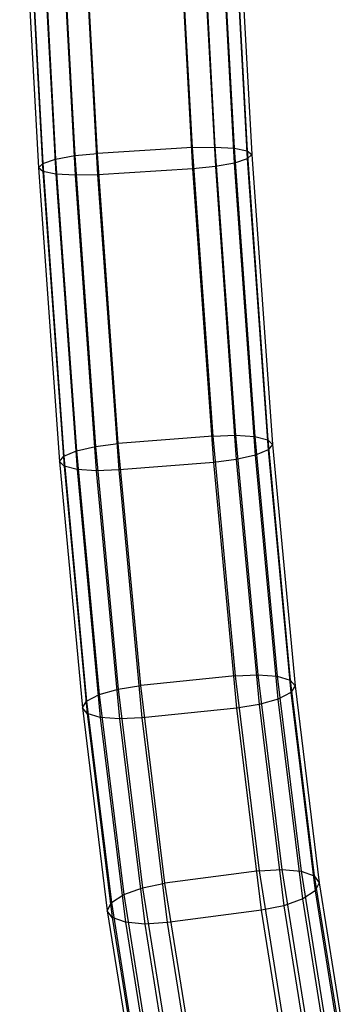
# Model space of a CAD drawing. Extents: x -263 to 235, y 0 to 1231.
# Tile 55 of 78: x 5 to 19, y 372 to 414. Entities that reach past the tile are written whole.
import ezdxf

# ---------------------------------------------------------------- set-up
doc = ezdxf.new("R2010")
doc.units = 0
doc.header["$LTSCALE"] = 25.4
doc.layers.get('0').update_dxf_attribs({"color": 13, "linetype": 'CONTINUOUS'})

# ---------------------------------------------------------------- blocks, each defined once
blk = doc.blocks.new('MONO-II-7705_STL_1')
at = {"color": 0}
for p, q in [((289.069, 453.117, 47.534), (289.846, 438.826, 49.861)), ((289.069, 453.117, 47.534), (289.846, 438.826, 49.861)), ((290.025, 453.135, 47.342), (290.802, 438.85, 49.668)), ((290.025, 453.135, 47.342), (290.802, 438.85, 49.668)), ((290.837, 453.095, 46.802), (291.614, 438.803, 49.13)), ((290.837, 453.095, 46.802), (291.614, 438.803, 49.13)), ((283.309, 452.742, 46.831), (284.093, 438.342, 49.176)), ((283.309, 452.742, 46.831), (284.093, 438.342, 49.176)), ((284.118, 452.858, 47.364), (284.9, 438.489, 49.704)), ((284.118, 452.858, 47.364), (284.9, 438.489, 49.704)), ((285.854, 438.581, 49.886), (285.073, 452.93, 47.549)), ((285.854, 438.581, 49.886), (285.073, 452.93, 47.549)), ((291.38, 453.003, 45.998), (292.159, 438.691, 48.328)), ((291.38, 453.003, 45.998), (292.159, 438.691, 48.328)), ((291.386, 452.727, 44.104), (292.168, 438.349, 46.446)), ((291.386, 452.727, 44.104), (292.168, 438.349, 46.446)), ((291.573, 452.874, 45.05), (292.354, 438.532, 47.386)), ((291.573, 452.874, 45.05), (292.354, 438.532, 47.386)), ((282.583, 452.453, 45.085), (283.371, 437.982, 47.441)), ((282.583, 452.453, 45.085), (283.371, 437.982, 47.441)), ((282.77, 452.6, 46.031), (283.556, 438.164, 48.381)), ((282.77, 452.6, 46.031), (283.556, 438.164, 48.381)), ((282.776, 452.324, 44.137), (283.565, 437.822, 46.499)), ((282.776, 452.324, 44.137), (283.565, 437.822, 46.499)), ((289.871, 437.932, 44.941), (289.083, 452.397, 42.586)), ((289.871, 437.932, 44.941), (289.083, 452.397, 42.586)), ((290.039, 452.469, 42.771), (290.825, 438.025, 45.123)), ((290.039, 452.469, 42.771), (290.825, 438.025, 45.123)), ((291.632, 438.171, 45.651), (290.847, 452.585, 43.304)), ((291.632, 438.171, 45.651), (290.847, 452.585, 43.304)), ((283.32, 452.232, 43.332), (284.11, 437.71, 45.697)), ((283.32, 452.232, 43.332), (284.11, 437.71, 45.697)), ((284.132, 452.192, 42.793), (284.922, 437.663, 45.159)), ((284.132, 452.192, 42.793), (284.922, 437.663, 45.159)), ((285.878, 437.688, 44.966), (285.088, 452.21, 42.601)), ((285.878, 437.688, 44.966), (285.088, 452.21, 42.601)), ((289.846, 438.826, 49.861), (285.854, 438.581, 49.886)), ((289.846, 438.826, 49.861), (285.854, 438.581, 49.886)), ((289.846, 438.826, 49.861), (290.802, 438.85, 49.668)), ((289.846, 438.826, 49.861), (290.802, 438.85, 49.668)), ((289.846, 438.826, 49.861), (290.713, 426.691, 52.325)), ((289.846, 438.826, 49.861), (290.713, 426.691, 52.325)), ((290.802, 438.85, 49.668), (291.614, 438.803, 49.13)), ((290.802, 438.85, 49.668), (291.614, 438.803, 49.13)), ((290.802, 438.85, 49.668), (291.669, 426.725, 52.13)), ((290.802, 438.85, 49.668), (291.669, 426.725, 52.13)), ((291.614, 438.803, 49.13), (292.159, 438.691, 48.328)), ((291.614, 438.803, 49.13), (292.159, 438.691, 48.328)), ((291.614, 438.803, 49.13), (292.481, 426.67, 51.593)), ((291.614, 438.803, 49.13), (292.481, 426.67, 51.593)), ((292.159, 438.691, 48.328), (292.354, 438.532, 47.386)), ((292.159, 438.691, 48.328), (292.354, 438.532, 47.386)), ((292.159, 438.691, 48.328), (293.028, 426.534, 50.797)), ((292.159, 438.691, 48.328), (293.028, 426.534, 50.797)), ((283.556, 438.164, 48.381), (284.093, 438.342, 49.176)), ((283.556, 438.164, 48.381), (284.093, 438.342, 49.176)), ((284.093, 438.342, 49.176), (284.9, 438.489, 49.704)), ((284.093, 438.342, 49.176), (284.9, 438.489, 49.704)), ((284.093, 438.342, 49.176), (284.97, 426.071, 51.668)), ((284.093, 438.342, 49.176), (284.97, 426.071, 51.668)), ((284.9, 438.489, 49.704), (285.854, 438.581, 49.886)), ((284.9, 438.489, 49.704), (285.854, 438.581, 49.886)), ((284.9, 438.489, 49.704), (285.774, 426.255, 52.188)), ((284.9, 438.489, 49.704), (285.774, 426.255, 52.188)), ((286.726, 426.374, 52.364), (285.854, 438.581, 49.886)), ((286.726, 426.374, 52.364), (285.854, 438.581, 49.886)), ((291.632, 438.171, 45.651), (290.825, 438.025, 45.123)), ((291.632, 438.171, 45.651), (290.825, 438.025, 45.123)), ((292.168, 438.349, 46.446), (291.632, 438.171, 45.651)), ((292.168, 438.349, 46.446), (291.632, 438.171, 45.651)), ((292.509, 425.889, 48.145), (291.632, 438.171, 45.651)), ((292.509, 425.889, 48.145), (291.632, 438.171, 45.651)), ((292.354, 438.532, 47.386), (292.168, 438.349, 46.446)), ((292.354, 438.532, 47.386), (292.168, 438.349, 46.446)), ((292.168, 438.349, 46.446), (293.043, 426.111, 48.931)), ((292.168, 438.349, 46.446), (293.043, 426.111, 48.931)), ((292.354, 438.532, 47.386), (293.225, 426.338, 49.862)), ((292.354, 438.532, 47.386), (293.225, 426.338, 49.862)), ((283.371, 437.982, 47.441), (283.556, 438.164, 48.381)), ((283.371, 437.982, 47.441), (283.556, 438.164, 48.381)), ((283.371, 437.982, 47.441), (284.254, 425.623, 49.951)), ((283.565, 437.822, 46.499), (283.371, 437.982, 47.441)), ((283.565, 437.822, 46.499), (283.371, 437.982, 47.441)), ((283.371, 437.982, 47.441), (284.254, 425.623, 49.951)), ((283.556, 438.164, 48.381), (284.436, 425.849, 50.882)), ((283.556, 438.164, 48.381), (284.436, 425.849, 50.882)), ((283.565, 437.822, 46.499), (284.451, 425.426, 49.016)), ((284.11, 437.71, 45.697), (283.565, 437.822, 46.499)), ((284.11, 437.71, 45.697), (283.565, 437.822, 46.499)), ((283.565, 437.822, 46.499), (284.451, 425.426, 49.016)), ((289.871, 437.932, 44.941), (285.878, 437.688, 44.966)), ((289.871, 437.932, 44.941), (285.878, 437.688, 44.966)), ((290.825, 438.025, 45.123), (289.871, 437.932, 44.941)), ((290.825, 438.025, 45.123), (289.871, 437.932, 44.941)), ((290.753, 425.587, 47.448), (289.871, 437.932, 44.941)), ((290.753, 425.587, 47.448), (289.871, 437.932, 44.941)), ((290.825, 438.025, 45.123), (291.705, 425.705, 47.624)), ((290.825, 438.025, 45.123), (291.705, 425.705, 47.624)), ((284.11, 437.71, 45.697), (284.998, 425.29, 48.22)), ((284.922, 437.663, 45.159), (284.11, 437.71, 45.697)), ((284.922, 437.663, 45.159), (284.11, 437.71, 45.697)), ((284.11, 437.71, 45.697), (284.998, 425.29, 48.22)), ((285.878, 437.688, 44.966), (284.922, 437.663, 45.159)), ((285.878, 437.688, 44.966), (284.922, 437.663, 45.159)), ((284.922, 437.663, 45.159), (285.811, 425.235, 47.683)), ((284.922, 437.663, 45.159), (285.811, 425.235, 47.683)), ((286.766, 425.269, 47.488), (285.878, 437.688, 44.966)), ((286.766, 425.269, 47.488), (285.878, 437.688, 44.966)), ((290.713, 426.691, 52.325), (286.726, 426.374, 52.364)), ((290.713, 426.691, 52.325), (286.726, 426.374, 52.364)), ((290.713, 426.691, 52.325), (291.669, 426.725, 52.13)), ((290.713, 426.691, 52.325), (291.669, 426.725, 52.13)), ((290.713, 426.691, 52.325), (291.659, 416.61, 54.88)), ((290.713, 426.691, 52.325), (291.659, 416.61, 54.88)), ((291.669, 426.725, 52.13), (292.481, 426.67, 51.593)), ((291.669, 426.725, 52.13), (292.481, 426.67, 51.593)), ((291.669, 426.725, 52.13), (292.613, 416.656, 54.682)), ((291.669, 426.725, 52.13), (292.613, 416.656, 54.682)), ((292.481, 426.67, 51.593), (293.028, 426.534, 50.797)), ((292.481, 426.67, 51.593), (293.028, 426.534, 50.797)), ((292.481, 426.67, 51.593), (293.427, 416.592, 54.148)), ((292.481, 426.67, 51.593), (293.427, 416.592, 54.148)), ((284.97, 426.071, 51.668), (285.774, 426.255, 52.188)), ((284.97, 426.071, 51.668), (285.774, 426.255, 52.188)), ((285.774, 426.255, 52.188), (286.726, 426.374, 52.364)), ((285.774, 426.255, 52.188), (286.726, 426.374, 52.364)), ((285.774, 426.255, 52.188), (286.732, 416.05, 54.775)), ((285.774, 426.255, 52.188), (286.732, 416.05, 54.775)), ((287.681, 416.2, 54.943), (286.726, 426.374, 52.364)), ((287.681, 416.2, 54.943), (286.726, 426.374, 52.364)), ((293.028, 426.534, 50.797), (293.225, 426.338, 49.862)), ((293.028, 426.534, 50.797), (293.225, 426.338, 49.862)), ((293.028, 426.534, 50.797), (293.976, 416.427, 53.359)), ((293.028, 426.534, 50.797), (293.976, 416.427, 53.359)), ((293.225, 426.338, 49.862), (293.043, 426.111, 48.931)), ((293.225, 426.338, 49.862), (293.043, 426.111, 48.931)), ((293.225, 426.338, 49.862), (294.178, 416.187, 52.435)), ((293.225, 426.338, 49.862), (294.178, 416.187, 52.435)), ((284.254, 425.623, 49.951), (284.436, 425.849, 50.882)), ((284.254, 425.623, 49.951), (284.436, 425.849, 50.882)), ((284.436, 425.849, 50.882), (284.97, 426.071, 51.668)), ((284.436, 425.849, 50.882), (284.97, 426.071, 51.668)), ((284.436, 425.849, 50.882), (285.403, 415.544, 53.494)), ((284.436, 425.849, 50.882), (285.403, 415.544, 53.494)), ((284.97, 426.071, 51.668), (285.932, 415.82, 54.266)), ((284.97, 426.071, 51.668), (285.932, 415.82, 54.266)), ((292.509, 425.889, 48.145), (291.705, 425.705, 47.624)), ((292.509, 425.889, 48.145), (291.705, 425.705, 47.624)), ((293.043, 426.111, 48.931), (292.509, 425.889, 48.145)), ((293.043, 426.111, 48.931), (292.509, 425.889, 48.145)), ((293.472, 415.632, 50.745), (292.509, 425.889, 48.145)), ((293.472, 415.632, 50.745), (292.509, 425.889, 48.145)), ((293.043, 426.111, 48.931), (294.001, 415.908, 51.517)), ((293.043, 426.111, 48.931), (294.001, 415.908, 51.517)), ((284.254, 425.623, 49.951), (285.226, 415.265, 52.577)), ((284.451, 425.426, 49.016), (284.254, 425.623, 49.951)), ((284.451, 425.426, 49.016), (284.254, 425.623, 49.951)), ((284.254, 425.623, 49.951), (285.226, 415.265, 52.577)), ((284.451, 425.426, 49.016), (285.427, 415.025, 51.653)), ((284.998, 425.29, 48.22), (284.451, 425.426, 49.016)), ((284.998, 425.29, 48.22), (284.451, 425.426, 49.016)), ((284.451, 425.426, 49.016), (285.427, 415.025, 51.653)), ((290.753, 425.587, 47.448), (286.766, 425.269, 47.488)), ((290.753, 425.587, 47.448), (286.766, 425.269, 47.488)), ((291.705, 425.705, 47.624), (290.753, 425.587, 47.448)), ((291.705, 425.705, 47.624), (290.753, 425.587, 47.448)), ((291.723, 415.252, 50.068), (290.753, 425.587, 47.448)), ((291.723, 415.252, 50.068), (290.753, 425.587, 47.448)), ((291.705, 425.705, 47.624), (292.672, 415.402, 50.237)), ((291.705, 425.705, 47.624), (292.672, 415.402, 50.237)), ((284.998, 425.29, 48.22), (285.977, 414.86, 50.864)), ((285.811, 425.235, 47.683), (284.998, 425.29, 48.22)), ((285.811, 425.235, 47.683), (284.998, 425.29, 48.22)), ((284.998, 425.29, 48.22), (285.977, 414.86, 50.864)), ((286.766, 425.269, 47.488), (285.811, 425.235, 47.683)), ((286.766, 425.269, 47.488), (285.811, 425.235, 47.683)), ((285.811, 425.235, 47.683), (286.79, 414.796, 50.33)), ((285.811, 425.235, 47.683), (286.79, 414.796, 50.33)), ((287.744, 414.842, 50.131), (286.766, 425.269, 47.488)), ((287.744, 414.842, 50.131), (286.766, 425.269, 47.488)), ((291.659, 416.61, 54.88), (292.613, 416.656, 54.682)), ((291.659, 416.61, 54.88), (292.613, 416.656, 54.682)), ((292.613, 416.656, 54.682), (293.427, 416.592, 54.148)), ((292.613, 416.656, 54.682), (293.427, 416.592, 54.148)), ((292.613, 416.656, 54.682), (293.618, 408.468, 57.269)), ((292.613, 416.656, 54.682), (293.618, 408.468, 57.269)), ((291.659, 416.61, 54.88), (287.681, 416.2, 54.943)), ((291.659, 416.61, 54.88), (287.681, 416.2, 54.943)), ((291.659, 416.61, 54.88), (292.666, 408.405, 57.472)), ((291.659, 416.61, 54.88), (292.666, 408.405, 57.472)), ((293.427, 416.592, 54.148), (293.976, 416.427, 53.359)), ((293.427, 416.592, 54.148), (293.976, 416.427, 53.359)), ((293.427, 416.592, 54.148), (294.433, 408.394, 56.738)), ((293.427, 416.592, 54.148), (294.433, 408.394, 56.738)), ((293.976, 416.427, 53.359), (294.178, 416.187, 52.435)), ((293.976, 416.427, 53.359), (294.178, 416.187, 52.435)), ((293.976, 416.427, 53.359), (294.986, 408.197, 55.959)), ((293.976, 416.427, 53.359), (294.986, 408.197, 55.959)), ((285.403, 415.544, 53.494), (285.932, 415.82, 54.266)), ((285.403, 415.544, 53.494), (285.932, 415.82, 54.266)), ((285.932, 415.82, 54.266), (286.732, 416.05, 54.775)), ((285.932, 415.82, 54.266), (286.732, 416.05, 54.775)), ((285.932, 415.82, 54.266), (286.964, 407.41, 56.924)), ((285.932, 415.82, 54.266), (286.964, 407.41, 56.924)), ((286.732, 416.05, 54.775), (287.681, 416.2, 54.943)), ((286.732, 416.05, 54.775), (287.681, 416.2, 54.943)), ((286.732, 416.05, 54.775), (287.757, 407.695, 57.416)), ((286.732, 416.05, 54.775), (287.757, 407.695, 57.416)), ((288.702, 407.883, 57.571), (287.681, 416.2, 54.943)), ((288.702, 407.883, 57.571), (287.681, 416.2, 54.943)), ((294.001, 415.908, 51.517), (293.472, 415.632, 50.745)), ((294.001, 415.908, 51.517), (293.472, 415.632, 50.745)), ((294.178, 416.187, 52.435), (294.001, 415.908, 51.517)), ((294.178, 416.187, 52.435), (294.001, 415.908, 51.517)), ((294.001, 415.908, 51.517), (295.025, 407.564, 54.154)), ((294.001, 415.908, 51.517), (295.025, 407.564, 54.154)), ((294.178, 416.187, 52.435), (295.194, 407.905, 55.052)), ((294.178, 416.187, 52.435), (295.194, 407.905, 55.052)), ((285.226, 415.265, 52.577), (285.403, 415.544, 53.494)), ((285.226, 415.265, 52.577), (285.403, 415.544, 53.494)), ((285.403, 415.544, 53.494), (286.444, 407.071, 56.172)), ((285.403, 415.544, 53.494), (286.444, 407.071, 56.172)), ((292.672, 415.402, 50.237), (291.723, 415.252, 50.068)), ((292.672, 415.402, 50.237), (291.723, 415.252, 50.068)), ((293.472, 415.632, 50.745), (292.672, 415.402, 50.237)), ((293.472, 415.632, 50.745), (292.672, 415.402, 50.237)), ((292.672, 415.402, 50.237), (293.711, 406.94, 52.911)), ((292.672, 415.402, 50.237), (293.711, 406.94, 52.911)), ((294.504, 407.225, 53.402), (293.472, 415.632, 50.745)), ((294.504, 407.225, 53.402), (293.472, 415.632, 50.745)), ((285.226, 415.265, 52.577), (286.274, 406.729, 55.275)), ((285.427, 415.025, 51.653), (285.226, 415.265, 52.577)), ((285.427, 415.025, 51.653), (285.226, 415.265, 52.577)), ((285.226, 415.265, 52.577), (286.274, 406.729, 55.275)), ((285.427, 415.025, 51.653), (286.482, 406.438, 54.367)), ((285.977, 414.86, 50.864), (285.427, 415.025, 51.653)), ((285.977, 414.86, 50.864), (285.427, 415.025, 51.653)), ((285.427, 415.025, 51.653), (286.482, 406.438, 54.367)), ((291.723, 415.252, 50.068), (287.744, 414.842, 50.131)), ((291.723, 415.252, 50.068), (287.744, 414.842, 50.131)), ((292.766, 406.752, 52.755), (291.723, 415.252, 50.068)), ((292.766, 406.752, 52.755), (291.723, 415.252, 50.068)), ((285.977, 414.86, 50.864), (287.035, 406.24, 53.588)), ((286.79, 414.796, 50.33), (285.977, 414.86, 50.864)), ((286.79, 414.796, 50.33), (285.977, 414.86, 50.864)), ((285.977, 414.86, 50.864), (287.035, 406.24, 53.588)), ((287.744, 414.842, 50.131), (286.79, 414.796, 50.33)), ((287.744, 414.842, 50.131), (286.79, 414.796, 50.33)), ((286.79, 414.796, 50.33), (287.85, 406.167, 53.057)), ((286.79, 414.796, 50.33), (287.85, 406.167, 53.057)), ((288.802, 406.229, 52.854), (287.744, 414.842, 50.131)), ((288.802, 406.229, 52.854), (287.744, 414.842, 50.131)), ((292.666, 408.405, 57.472), (288.702, 407.883, 57.571)), ((292.666, 408.405, 57.472), (288.702, 407.883, 57.571)), ((292.666, 408.405, 57.472), (293.618, 408.468, 57.269)), ((292.666, 408.405, 57.472), (293.618, 408.468, 57.269)), ((292.666, 408.405, 57.472), (293.714, 401.874, 60.042)), ((292.666, 408.405, 57.472), (293.714, 401.874, 60.042)), ((293.618, 408.468, 57.269), (294.433, 408.394, 56.738)), ((293.618, 408.468, 57.269), (294.433, 408.394, 56.738)), ((293.618, 408.468, 57.269), (294.663, 401.956, 59.831)), ((293.618, 408.468, 57.269), (294.663, 401.956, 59.831)), ((294.433, 408.394, 56.738), (294.986, 408.197, 55.959)), ((294.433, 408.394, 56.738), (294.986, 408.197, 55.959)), ((294.433, 408.394, 56.738), (295.479, 401.874, 59.303)), ((294.433, 408.394, 56.738), (295.479, 401.874, 59.303)), ((294.986, 408.197, 55.959), (295.194, 407.905, 55.052)), ((294.986, 408.197, 55.959), (295.194, 407.905, 55.052)), ((294.986, 408.197, 55.959), (296.039, 401.64, 58.538)), ((294.986, 408.197, 55.959), (296.039, 401.64, 58.538)), ((286.964, 407.41, 56.924), (287.757, 407.695, 57.416)), ((286.964, 407.41, 56.924), (287.757, 407.695, 57.416)), ((287.757, 407.695, 57.416), (288.702, 407.883, 57.571)), ((287.757, 407.695, 57.416), (288.702, 407.883, 57.571)), ((287.757, 407.695, 57.416), (288.834, 400.985, 60.056)), ((287.757, 407.695, 57.416), (288.834, 400.985, 60.056)), ((289.772, 401.217, 60.194), (288.702, 407.883, 57.571)), ((289.772, 401.217, 60.194), (288.702, 407.883, 57.571)), ((295.025, 407.564, 54.154), (294.504, 407.225, 53.402)), ((295.025, 407.564, 54.154), (294.504, 407.225, 53.402)), ((295.194, 407.905, 55.052), (295.025, 407.564, 54.154)), ((295.194, 407.905, 55.052), (295.025, 407.564, 54.154)), ((295.025, 407.564, 54.154), (296.098, 400.88, 56.783)), ((295.025, 407.564, 54.154), (296.098, 400.88, 56.783)), ((295.194, 407.905, 55.052), (296.256, 401.292, 57.654)), ((295.194, 407.905, 55.052), (296.256, 401.292, 57.654)), ((286.444, 407.071, 56.172), (286.964, 407.41, 56.924)), ((286.444, 407.071, 56.172), (286.964, 407.41, 56.924)), ((286.964, 407.41, 56.924), (288.052, 400.636, 59.589)), ((286.964, 407.41, 56.924), (288.052, 400.636, 59.589)), ((294.504, 407.225, 53.402), (293.711, 406.94, 52.911)), ((294.504, 407.225, 53.402), (293.711, 406.94, 52.911)), ((295.588, 400.469, 56.06), (294.504, 407.225, 53.402)), ((295.588, 400.469, 56.06), (294.504, 407.225, 53.402)), ((286.274, 406.729, 55.275), (286.444, 407.071, 56.172)), ((286.274, 406.729, 55.275), (286.444, 407.071, 56.172)), ((286.274, 406.729, 55.275), (287.384, 399.814, 57.996)), ((286.482, 406.438, 54.367), (286.274, 406.729, 55.275)), ((286.482, 406.438, 54.367), (286.274, 406.729, 55.275)), ((286.274, 406.729, 55.275), (287.384, 399.814, 57.996)), ((286.444, 407.071, 56.172), (287.543, 400.225, 58.866)), ((286.444, 407.071, 56.172), (287.543, 400.225, 58.866)), ((292.766, 406.752, 52.755), (288.802, 406.229, 52.854)), ((292.766, 406.752, 52.755), (288.802, 406.229, 52.854)), ((293.711, 406.94, 52.911), (292.766, 406.752, 52.755)), ((293.711, 406.94, 52.911), (292.766, 406.752, 52.755)), ((293.868, 399.888, 55.456), (292.766, 406.752, 52.755)), ((293.868, 399.888, 55.456), (292.766, 406.752, 52.755)), ((293.711, 406.94, 52.911), (294.806, 400.121, 55.594)), ((293.711, 406.94, 52.911), (294.806, 400.121, 55.594)), ((286.482, 406.438, 54.367), (287.601, 399.465, 57.111)), ((287.035, 406.24, 53.588), (286.482, 406.438, 54.367)), ((287.035, 406.24, 53.588), (286.482, 406.438, 54.367)), ((286.482, 406.438, 54.367), (287.601, 399.465, 57.111)), ((287.035, 406.24, 53.588), (288.161, 399.232, 56.347)), ((287.85, 406.167, 53.057), (287.035, 406.24, 53.588)), ((287.85, 406.167, 53.057), (287.035, 406.24, 53.588)), ((287.035, 406.24, 53.588), (288.161, 399.232, 56.347)), ((288.802, 406.229, 52.854), (287.85, 406.167, 53.057)), ((288.802, 406.229, 52.854), (287.85, 406.167, 53.057)), ((287.85, 406.167, 53.057), (288.977, 399.15, 55.819)), ((287.85, 406.167, 53.057), (288.977, 399.15, 55.819)), ((289.926, 399.232, 55.608), (288.802, 406.229, 52.854)), ((289.926, 399.232, 55.608), (288.802, 406.229, 52.854))]:
    blk.add_line(p, q, dxfattribs=at)

msp = doc.modelspace()

# ---------------------------------------------------------------- block references
at = {"color": 25}
msp.add_blockref('MONO-II-7705_STL_1', (-277.331, -30.516, -27.224), dxfattribs=at)

doc.saveas('drawing.dxf')
